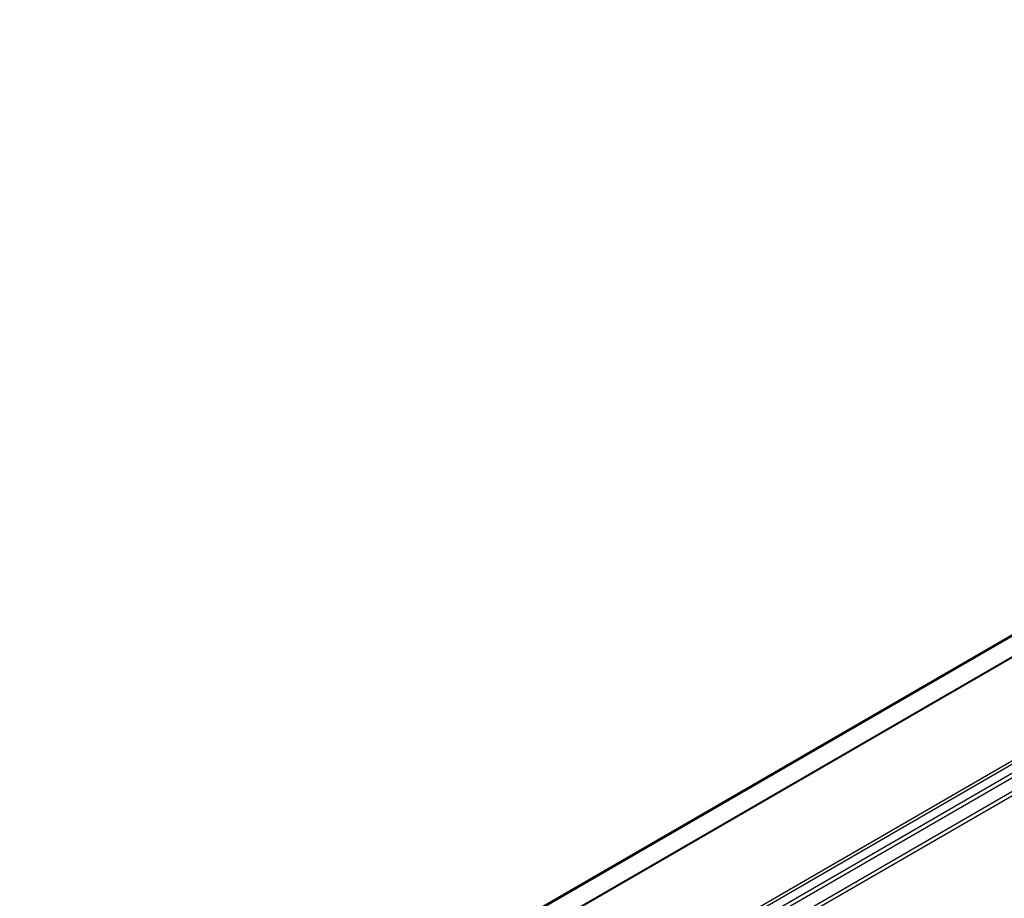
# Model space of a CAD drawing. Header units: millimetres. Extents: x -500 to 1599, y -592 to 328.
# Tile 10 of 25: x -160 to -142, y -33 to -17. Entities that reach past the tile are written whole.
import ezdxf

# ---------------------------------------------------------------- set-up
doc = ezdxf.new("R2010")
doc.units = ezdxf.units.MM

# ---------------------------------------------------------------- blocks, each defined once
blk = doc.blocks.new('REGLA_S-1240-T__14', base_point=(-812.406, -232.303))
at = {"color": 3, "linetype": 'Continuous'}
for p, q in [((-786.432, -201.366), (160.384, 346.627)), ((-786.243, -201.629), (160.573, 346.364)), ((-798.781, -194.219), (-335.623, 73.845)), ((-333.906, 72.851), (-789.309, -190.724)), ((-325.281, 68.022), (-781.174, -195.837)), ((-325.563, 68.185), (-781.106, -195.471)), ((-325.55, 67.039), (-788.364, -200.826)), ((-788.174, -201.089), (-325.24, 66.845))]:
    blk.add_line(p, q, dxfattribs=at)
at = {"color": 7, "linetype": 'Continuous'}
for p, q in [((-798.929, -194.171), (-335.739, 73.912)), ((-333.965, 72.885), (-789.548, -190.795))]:
    blk.add_line(p, q, dxfattribs=at)
blk = doc.blocks.new('REGLA_S2-1240-T__15', base_point=(-812.406, -246.449))
blk.add_blockref('REGLA_S-1240-T__14', (-812.406, -232.303))
blk = doc.blocks.new('Iso0', base_point=(-732.75, -185))
blk.add_blockref('REGLA_S2-1240-T__15', (-812.406, -246.449))

msp = doc.modelspace()

# ---------------------------------------------------------------- block references
at = {"xscale": 0.2, "yscale": 0.2, "zscale": 0.2}
msp.add_blockref('Iso0', (-146.55, -37), dxfattribs=at)

doc.saveas('drawing.dxf')
